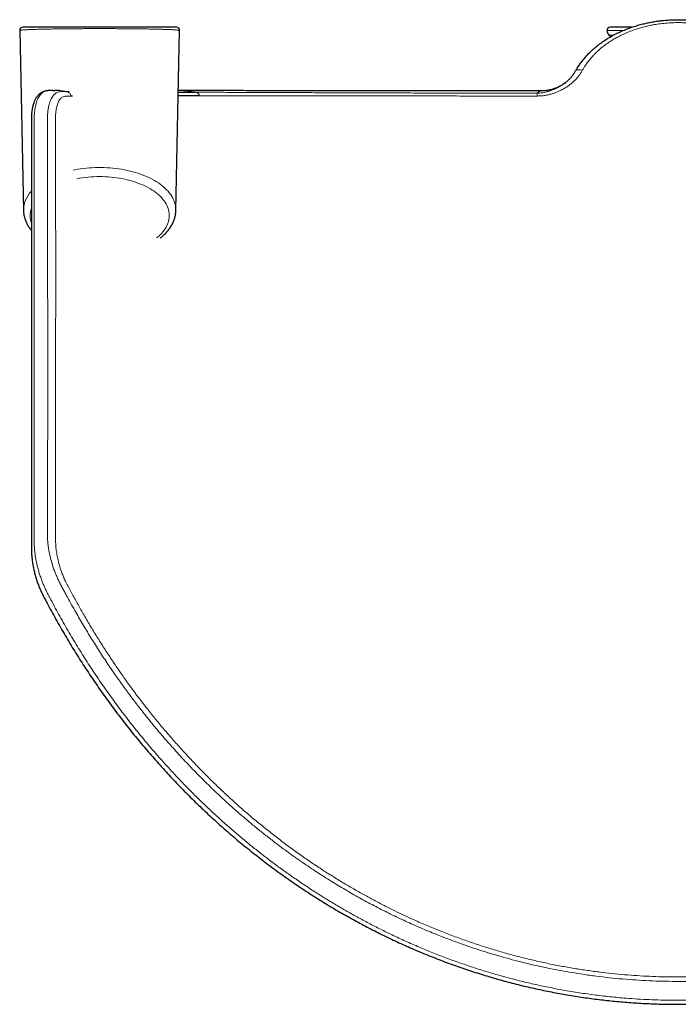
# Model space of a CAD drawing. Header units: millimetres. Extents: x 8 to 2427, y 12 to 2587.
# Tile 4 of 154: x 733 to 832, y 465 to 614. Entities that reach past the tile are written whole.
import ezdxf

# ---------------------------------------------------------------- set-up
doc = ezdxf.new("R2010")
doc.units = ezdxf.units.MM

msp = doc.modelspace()

# ---------------------------------------------------------------- linework, layer by layer
at = {"color": 7, "linetype": 'Continuous', "lineweight": 30}
for p, q in [((732.7, 612.62), (733.28, 585.37)), ((756.39, 613.13), (733.2, 613.13)), ((756.32, 585.37), (756.89, 612.62)), ((825.31, 613.13), (822.01, 613.13)), ((821.8, 611.92), (822.05, 611.67)), ((815.65, 605.09), (815.61, 605.06)), ((739.83, 603.38), (740.16, 603.38)), ((811.56, 603.48), (811.56, 603.48)), ((740.67, 602.68), (740.44, 602.68))]:
    msp.add_line(p, q, dxfattribs=at)
at = {"color": 252, "linetype": 'Continuous', "lineweight": 0}
for p, q in [((823.99, 612.63), (821.51, 612.63)), ((822.52, 611.92), (821.8, 611.92))]:
    msp.add_line(p, q, dxfattribs=at)
at = {"color": 252, "linetype": 'Continuous', "lineweight": 0, "flags": 128}
for points in [[(817.77, 606.56), (817.65, 606.61), (817.52, 606.65), (817.39, 606.68), (817.27, 606.69), (817.15, 606.69), (817.05, 606.68), (816.96, 606.65), (816.88, 606.61), (816.81, 606.56), (816.77, 606.5)], [(740.79, 591.49), (741.05, 591.54), (741.47, 591.62), (741.91, 591.69), (742.34, 591.74), (742.79, 591.79), (743.23, 591.83), (743.68, 591.86), (744.12, 591.88), (744.57, 591.89), (745.02, 591.89), (745.47, 591.88), (745.92, 591.86), (746.37, 591.83), (746.81, 591.79), (747.25, 591.74), (747.69, 591.69), (748.12, 591.62), (748.55, 591.54), (748.97, 591.45), (749.39, 591.36), (749.8, 591.25), (750.2, 591.14), (750.59, 591.02), (750.98, 590.89), (751.35, 590.75), (751.72, 590.6), (752.07, 590.45), (752.41, 590.28), (752.75, 590.12), (753.07, 589.94), (753.37, 589.75), (753.67, 589.56), (753.95, 589.37), (754.21, 589.16), (754.46, 588.96), (754.7, 588.74), (754.92, 588.52), (755.13, 588.3), (755.32, 588.07), (755.5, 587.84), (755.66, 587.61), (755.8, 587.37), (755.92, 587.13), (756.03, 586.88), (756.12, 586.64), (756.2, 586.39), (756.26, 586.14), (756.3, 585.89), (756.32, 585.64), (756.32, 585.39), (756.32, 585.37)], [(753.41, 581.26), (753.53, 581.35), (753.77, 581.55), (753.98, 581.76), (754.18, 581.97), (754.37, 582.19), (754.54, 582.41), (754.7, 582.63), (754.83, 582.86), (754.95, 583.09), (755.06, 583.32), (755.15, 583.56), (755.21, 583.8), (755.27, 584.04), (755.3, 584.27), (755.32, 584.51), (755.32, 584.75), (755.3, 584.99), (755.27, 585.23), (755.21, 585.47), (755.15, 585.71), (755.06, 585.94), (754.95, 586.18), (754.83, 586.41), (754.7, 586.63), (754.54, 586.86), (754.37, 587.08), (754.18, 587.3), (753.98, 587.51), (753.77, 587.71), (753.53, 587.92), (753.29, 588.11), (753.03, 588.3), (752.75, 588.49), (752.46, 588.67), (752.16, 588.84), (751.85, 589), (751.53, 589.16), (751.19, 589.31), (750.84, 589.45), (750.49, 589.58), (750.12, 589.71), (749.75, 589.83), (749.36, 589.94), (748.97, 590.04), (748.58, 590.13), (748.17, 590.21), (747.76, 590.28), (747.35, 590.34), (746.93, 590.4), (746.51, 590.44), (746.08, 590.47), (745.66, 590.5), (745.23, 590.51), (744.8, 590.52)]]:
    msp.add_lwpolyline(points, dxfattribs=at)
at = {"color": 7, "linetype": 'Continuous', "lineweight": 30}
for centre, radius, start, end in [((733.2, 612.63), 0.5, 90, 181.2012), ((756.39, 612.63), 0.5, 358.8029, 90), ((822.01, 612.63), 0.5, 90, 180), ((822.51, 612.63), 1, 180, 224.8031)]:
    msp.add_arc(centre, radius, start, end, dxfattribs=at)
at = {"color": 252, "linetype": 'Continuous', "lineweight": 0}
for centre, radius, start, end in [((810.05, 602.63), 0.947, 4.5578, 31.2226), ((744.77, 572.4), 18.12, 89.8987, 100.968), ((737.59, 585.33), 4.32, 136.349, 179.3712), ((737.65, 584.63), 3.37, 160.5366, 199.1637)]:
    msp.add_arc(centre, radius, start, end, dxfattribs=at)
at = {"color": 7, "linetype": 'Continuous', "lineweight": 30}
for points, knots in [([(816.77, 606.5), (816.87, 606.67), (817.07, 607.03), (817.42, 607.54), (817.79, 608.04), (818.19, 608.53), (818.62, 609.01), (819.08, 609.46), (819.56, 609.91), (820.11, 610.36), (820.73, 610.83), (821.43, 611.3), (822.17, 611.74), (822.93, 612.15), (823.73, 612.52), (824.51, 612.84), (825.27, 613.12), (826, 613.35), (826.73, 613.56), (827.47, 613.73), (828.2, 613.88), (828.88, 614), (829.5, 614.08), (830.18, 614.16), (830.99, 614.22), (831.93, 614.25), (832.89, 614.25), (833.87, 614.2), (834.85, 614.11), (835.77, 613.99), (836.61, 613.84), (837.37, 613.68), (838.11, 613.49), (838.84, 613.28), (839.54, 613.05), (840.16, 612.81), (840.72, 612.58), (841.3, 612.32), (841.96, 611.99), (842.68, 611.6), (843.35, 611.18), (843.97, 610.75), (844.55, 610.31), (845.08, 609.86), (845.65, 609.34), (846.24, 608.73), (846.76, 608.1), (847.19, 607.53), (847.53, 607.02), (847.73, 606.67), (847.83, 606.5)], [0, 0, 0, 0, 0.0185, 0.0370927, 0.0556856, 0.0744428, 0.0932001, 0.1121229, 0.1310459, 0.1500618, 0.1737873, 0.1975304, 0.2212565, 0.2453034, 0.2693682, 0.2934154, 0.3137158, 0.334027, 0.3543276, 0.3739631, 0.3936082, 0.4132435, 0.4276708, 0.442098, 0.4660305, 0.4904867, 0.514943, 0.5403477, 0.5657524, 0.5916616, 0.612034, 0.6324173, 0.6527899, 0.6724965, 0.6922127, 0.7119192, 0.7263992, 0.7408792, 0.7639611, 0.787043, 0.8087874, 0.8305316, 0.8507407, 0.8709498, 0.8905613, 0.9178036, 0.9450458, 0.9633611, 0.981685, 1, 1, 1, 1]), ([(815.1, 604.63), (815.14, 604.66), (815.31, 604.78), (815.58, 605.02), (815.92, 605.35), (816.24, 605.71), (816.52, 606.09), (816.69, 606.36), (816.77, 606.5)], [0, 0, 0, 0, 0.057676, 0.241156, 0.429237, 0.618084, 0.808591, 1, 1, 1, 1]), ([(815.28, 604.78), (815.22, 604.73), (815.08, 604.62), (814.86, 604.47), (814.62, 604.32), (814.37, 604.18), (814.12, 604.05), (813.86, 603.94), (813.59, 603.83), (813.31, 603.74), (813.04, 603.66), (812.75, 603.6), (812.47, 603.55), (812.18, 603.51), (811.89, 603.49), (811.68, 603.48), (811.57, 603.48), (811.56, 603.48)], [0, 0, 0, 0, 0.059278, 0.12926, 0.199779, 0.270695, 0.341911, 0.413361, 0.484996, 0.556778, 0.628682, 0.700686, 0.772774, 0.844932, 0.91715, 0.989419, 1, 1, 1, 1]), ([(736.9, 603.51), (736.88, 603.51), (736.79, 603.5), (736.64, 603.47), (736.45, 603.43), (736.28, 603.36), (736.11, 603.28), (735.95, 603.19), (735.79, 603.09), (735.65, 602.97), (735.51, 602.84), (735.39, 602.7), (735.27, 602.55), (735.16, 602.38), (735.05, 602.19), (734.96, 601.99), (734.87, 601.78), (734.79, 601.54), (734.71, 601.3), (734.65, 601.04), (734.6, 600.78), (734.56, 600.5), (734.52, 600.24), (734.5, 599.98), (734.49, 599.7), (734.48, 599.37), (734.47, 598.91), (734.47, 598.19), (734.47, 597.17), (734.47, 595.56), (734.47, 593.52), (734.47, 580.86), (734.47, 563.43), (734.47, 545.38), (734.47, 538.05), (734.47, 536), (734.47, 535.2), (734.47, 534.63), (734.48, 534.24), (734.48, 533.91), (734.49, 533.61), (734.51, 533.32), (734.53, 533.02), (734.57, 532.71), (734.6, 532.39), (734.65, 532.06), (734.71, 531.73), (734.77, 531.39), (734.84, 531.06), (734.92, 530.72), (735, 530.39), (735.1, 530.05), (735.19, 529.72), (735.3, 529.4), (735.41, 529.07), (735.52, 528.75), (735.65, 528.44), (735.77, 528.14), (735.9, 527.85), (736.03, 527.58), (736.17, 527.3), (736.33, 526.99), (736.55, 526.56), (736.94, 525.81), (737.5, 524.78), (738.18, 523.55), (738.87, 522.33), (739.58, 521.12), (740.29, 519.91), (741.02, 518.72), (741.76, 517.54), (742.51, 516.37), (743.28, 515.22), (744.05, 514.07), (744.84, 512.93), (745.63, 511.81), (746.44, 510.7), (747.26, 509.6), (748.08, 508.51), (748.92, 507.43), (749.77, 506.36), (750.63, 505.31), (751.5, 504.27), (752.37, 503.24), (753.26, 502.23), (754.15, 501.23), (755.06, 500.24), (755.97, 499.26), (756.9, 498.29), (757.83, 497.34), (758.78, 496.39), (759.73, 495.46), (760.69, 494.55), (761.66, 493.65), (762.63, 492.76), (763.62, 491.88), (764.61, 491.02), (765.61, 490.17), (766.62, 489.34), (767.63, 488.51), (768.65, 487.71), (769.68, 486.91), (770.72, 486.13), (771.76, 485.37), (772.81, 484.62), (773.86, 483.88), (774.92, 483.16), (775.98, 482.45), (777.06, 481.75), (778.14, 481.07), (779.22, 480.4), (780.31, 479.75), (781.4, 479.11), (782.5, 478.49), (783.6, 477.88), (784.71, 477.28), (785.83, 476.7), (786.95, 476.13), (788.07, 475.58), (789.2, 475.04), (790.34, 474.51), (791.48, 474), (792.62, 473.5), (793.77, 473.02), (794.92, 472.56), (796.08, 472.1), (797.23, 471.66), (798.4, 471.24), (799.56, 470.83), (800.72, 470.44), (801.89, 470.06), (803.06, 469.7), (804.23, 469.35), (805.41, 469.01), (806.59, 468.69), (807.77, 468.39), (808.95, 468.09), (810.14, 467.82), (811.33, 467.55), (812.52, 467.31), (813.71, 467.07), (814.91, 466.85), (816.11, 466.65), (817.3, 466.46), (818.5, 466.28), (819.71, 466.12), (820.91, 465.98), (822.11, 465.85), (823.31, 465.73), (824.51, 465.63), (825.72, 465.54), (826.93, 465.47), (828.14, 465.41), (829.34, 465.37), (830.55, 465.34), (831.75, 465.33), (832.95, 465.33), (834.16, 465.34), (835.36, 465.37), (836.57, 465.42), (837.77, 465.47), (838.97, 465.55), (840.17, 465.64), (841.37, 465.74), (842.57, 465.85), (843.77, 465.99), (844.97, 466.13), (846.16, 466.29), (847.36, 466.47), (848.55, 466.66), (849.75, 466.86), (850.95, 467.08), (852.14, 467.32), (853.33, 467.57), (854.51, 467.83), (855.7, 468.11), (856.89, 468.4), (858.07, 468.71), (859.25, 469.03), (860.42, 469.36), (861.59, 469.71), (862.75, 470.08), (863.92, 470.45), (865.08, 470.85), (866.23, 471.25), (867.39, 471.67), (868.54, 472.11), (869.68, 472.56), (870.83, 473.02), (871.97, 473.5), (873.11, 474), (874.24, 474.5), (875.37, 475.03), (876.49, 475.56), (877.61, 476.11), (878.73, 476.68), (879.83, 477.25), (880.94, 477.84), (882.04, 478.45), (883.13, 479.07), (884.22, 479.71), (885.31, 480.36), (886.39, 481.02), (887.46, 481.7), (888.53, 482.39), (889.59, 483.1), (890.65, 483.81), (891.69, 484.55), (892.74, 485.29), (893.77, 486.05), (894.8, 486.83), (895.82, 487.61), (896.83, 488.41), (897.84, 489.22), (898.84, 490.05), (899.83, 490.89), (900.82, 491.74), (901.8, 492.61), (902.77, 493.49), (903.73, 494.38), (904.69, 495.29), (905.63, 496.21), (906.57, 497.14), (907.5, 498.09), (908.42, 499.05), (909.34, 500.01), (910.24, 501), (911.13, 501.99), (912.01, 503), (912.89, 504.02), (913.75, 505.05), (914.61, 506.1), (915.46, 507.16), (916.3, 508.23), (917.12, 509.31), (917.94, 510.4), (918.75, 511.5), (919.54, 512.62), (920.32, 513.75), (921.1, 514.88), (921.86, 516.03), (922.61, 517.19), (923.35, 518.36), (924.08, 519.54), (924.79, 520.73), (925.5, 521.93), (926.19, 523.14), (926.87, 524.37), (927.54, 525.6), (928.03, 526.53), (928.36, 527.16), (928.51, 527.46), (928.65, 527.75), (928.78, 528.02), (928.9, 528.31), (929.02, 528.61), (929.13, 528.92), (929.25, 529.24), (929.35, 529.56), (929.45, 529.89), (929.55, 530.22), (929.64, 530.55), (929.72, 530.88), (929.79, 531.21), (929.86, 531.55), (929.92, 531.88), (929.97, 532.21), (930.01, 532.54), (930.05, 532.87), (930.08, 533.19), (930.1, 533.5), (930.11, 533.82), (930.12, 534.13), (930.13, 534.47), (930.13, 534.84), (930.13, 535.3), (930.13, 535.9), (930.12, 547.96), (930.12, 564.16), (930.13, 583.9), (930.12, 592.87), (930.13, 597.77), (930.12, 599), (930.12, 599.5), (930.1, 599.85), (930.08, 600.14), (930.05, 600.4), (930.02, 600.65), (929.97, 600.91), (929.92, 601.18), (929.85, 601.43), (929.77, 601.68), (929.68, 601.91), (929.58, 602.13), (929.46, 602.33), (929.35, 602.52), (929.22, 602.68), (929.1, 602.83), (928.96, 602.96), (928.81, 603.09), (928.65, 603.2), (928.49, 603.29), (928.32, 603.37), (928.16, 603.42), (928, 603.47), (927.86, 603.49), (927.77, 603.5), (927.72, 603.51)], [0, 0, 0, 0, 0.000277, 0.000987, 0.001675, 0.002347, 0.003008, 0.003662, 0.004315, 0.00497, 0.00563, 0.006298, 0.006962, 0.007692, 0.008447, 0.009226, 0.01003, 0.010855, 0.011696, 0.012547, 0.013403, 0.01424, 0.015082, 0.015801, 0.016512, 0.017438, 0.018561, 0.020379, 0.023409, 0.027116, 0.033744, 0.040372, 0.132644, 0.178977, 0.190748, 0.193731, 0.1961, 0.197441, 0.198438, 0.199292, 0.200072, 0.200801, 0.201586, 0.202337, 0.203145, 0.203951, 0.204758, 0.205559, 0.20636, 0.207162, 0.207964, 0.208764, 0.20956, 0.210351, 0.211136, 0.211919, 0.212704, 0.213488, 0.214188, 0.214924, 0.215653, 0.216475, 0.217473, 0.219205, 0.222642, 0.226074, 0.229498, 0.232913, 0.23632, 0.239717, 0.243105, 0.246484, 0.249852, 0.25321, 0.256557, 0.259893, 0.263218, 0.266531, 0.269845, 0.273144, 0.276431, 0.279705, 0.282967, 0.286218, 0.289458, 0.292689, 0.295911, 0.299124, 0.30233, 0.305528, 0.308721, 0.311907, 0.31508, 0.31824, 0.321388, 0.324526, 0.327655, 0.330776, 0.333889, 0.336986, 0.34007, 0.34315, 0.346222, 0.349284, 0.352334, 0.355371, 0.358392, 0.361415, 0.364433, 0.36744, 0.370435, 0.373419, 0.376394, 0.379359, 0.382316, 0.385266, 0.388208, 0.391145, 0.394077, 0.397004, 0.399927, 0.402847, 0.405766, 0.408653, 0.411543, 0.414433, 0.417317, 0.420193, 0.423058, 0.425909, 0.428743, 0.431586, 0.434426, 0.43726, 0.440088, 0.442913, 0.445734, 0.448552, 0.451368, 0.454182, 0.456991, 0.459795, 0.462596, 0.465394, 0.46819, 0.470985, 0.47378, 0.476562, 0.47934, 0.482125, 0.484916, 0.487707, 0.490495, 0.493274, 0.496042, 0.498795, 0.501574, 0.504353, 0.507129, 0.509903, 0.512676, 0.515449, 0.518222, 0.520996, 0.523772, 0.52655, 0.529331, 0.532116, 0.534905, 0.537699, 0.540499, 0.543306, 0.546115, 0.548918, 0.551729, 0.554547, 0.55737, 0.560196, 0.563025, 0.565854, 0.568677, 0.571512, 0.57435, 0.577192, 0.580039, 0.582891, 0.585751, 0.588618, 0.591494, 0.594382, 0.597277, 0.600176, 0.603078, 0.605986, 0.6089, 0.61182, 0.614747, 0.617682, 0.620625, 0.623578, 0.62654, 0.629513, 0.632498, 0.635495, 0.638503, 0.641498, 0.644508, 0.647531, 0.650564, 0.653606, 0.656653, 0.659704, 0.662759, 0.665835, 0.668919, 0.672012, 0.675114, 0.678226, 0.68135, 0.684486, 0.687637, 0.690799, 0.693967, 0.697142, 0.700326, 0.703518, 0.70672, 0.709931, 0.713154, 0.716388, 0.719634, 0.722893, 0.726165, 0.729451, 0.732746, 0.736042, 0.739348, 0.742663, 0.745989, 0.749324, 0.752669, 0.756024, 0.759389, 0.762763, 0.766147, 0.769541, 0.772944, 0.776356, 0.779779, 0.78321, 0.784114, 0.784942, 0.785686, 0.786374, 0.787111, 0.787862, 0.788638, 0.78942, 0.790206, 0.790996, 0.791788, 0.792579, 0.793369, 0.794158, 0.794957, 0.795759, 0.796566, 0.797375, 0.798187, 0.799001, 0.799815, 0.80061, 0.801442, 0.802345, 0.803351, 0.804534, 0.806166, 0.808385, 0.904966, 0.941184, 0.972875, 0.97981, 0.981938, 0.983107, 0.984029, 0.984872, 0.985591, 0.986334, 0.987186, 0.988037, 0.988892, 0.989755, 0.990597, 0.991438, 0.992267, 0.993076, 0.993776, 0.994448, 0.995165, 0.995851, 0.996529, 0.997188, 0.997835, 0.998475, 0.998993, 0.999492, 1, 1, 1, 1]), ([(737.73, 603.54), (737.7, 603.54), (737.63, 603.54), (737.54, 603.54), (737.47, 603.54), (737.4, 603.54), (737.34, 603.54), (737.29, 603.54), (737.26, 603.54), (737.25, 603.54), (737.21, 603.53), (737.15, 603.53), (737.04, 603.52), (736.95, 603.52), (736.9, 603.51)], [0, 0, 0, 0, 0.174294, 0.312583, 0.431473, 0.522715, 0.619815, 0.679614, 0.689386, 0.69738, 0.723554, 0.777509, 0.859362, 1, 1, 1, 1]), ([(737.73, 603.54), (737.76, 603.54), (737.85, 603.55), (737.93, 603.55), (738, 603.54)], [0, 0, 0, 0, 0.295498, 1, 1, 1, 1]), ([(738.75, 603.55), (738.64, 603.55), (738.38, 603.55), (738.13, 603.55), (737.99, 603.55)], [0, 0, 0, 0, 0.451553, 1, 1, 1, 1]), ([(756.7, 603.31), (757.08, 603.3), (757.95, 603.29), (758.82, 603.29), (759.31, 603.29)], [0, 0, 0, 0, 0.443081, 1, 1, 1, 1]), ([(811.56, 603.48), (811.11, 603.48), (810.04, 603.48), (808.36, 603.48), (806.51, 603.49), (804.64, 603.49), (802.74, 603.49), (800.83, 603.49), (798.9, 603.49), (797.03, 603.49), (795.2, 603.49), (793.43, 603.49), (791.65, 603.49), (789.86, 603.5), (788.07, 603.5), (786.27, 603.5), (784.46, 603.5), (782.65, 603.5), (780.84, 603.5), (779.02, 603.5), (777.21, 603.51), (775.41, 603.51), (773.62, 603.51), (771.85, 603.51), (770.09, 603.51), (768.32, 603.51), (766.54, 603.52), (764.77, 603.52), (763.01, 603.52), (761.26, 603.52), (759.54, 603.52), (758.01, 603.53), (757.09, 603.53), (756.71, 603.53)], [0, 0, 0, 0, 0.021231, 0.049947, 0.079165, 0.10889, 0.139127, 0.169881, 0.201159, 0.232967, 0.261984, 0.291439, 0.321334, 0.351675, 0.382465, 0.413706, 0.445404, 0.47749, 0.510036, 0.543046, 0.576523, 0.610469, 0.644269, 0.678528, 0.713249, 0.748431, 0.784809, 0.821669, 0.859012, 0.896838, 0.935145, 0.973932, 1, 1, 1, 1]), ([(759.88, 602.72), (759.3, 602.72), (758.21, 602.72), (757.17, 602.72), (756.69, 602.72)], [0, 0, 0, 0, 0.538819, 1, 1, 1, 1]), ([(733.28, 585.37), (733.28, 585.36), (733.28, 585.25), (733.29, 585.06), (733.32, 584.8), (733.37, 584.54), (733.44, 584.29), (733.52, 584.03), (733.61, 583.78), (733.72, 583.53), (733.85, 583.28), (733.99, 583.04), (734.14, 582.8), (734.3, 582.57), (734.42, 582.43), (734.47, 582.36)], [0, 0, 0, 0, 0.017131, 0.098297, 0.179487, 0.260825, 0.342429, 0.424407, 0.506853, 0.589843, 0.673434, 0.757661, 0.842534, 0.928043, 1, 1, 1, 1]), ([(753.94, 581.22), (754, 581.27), (754.15, 581.39), (754.38, 581.59), (754.62, 581.81), (754.84, 582.03), (755.05, 582.26), (755.24, 582.5), (755.42, 582.74), (755.58, 582.99), (755.73, 583.24), (755.86, 583.49), (755.97, 583.74), (756.07, 584), (756.15, 584.26), (756.22, 584.52), (756.27, 584.78), (756.3, 585.04), (756.32, 585.24), (756.32, 585.35), (756.32, 585.37)], [0, 0, 0, 0, 0.044195, 0.105262, 0.166208, 0.226986, 0.287543, 0.347823, 0.407774, 0.467346, 0.526497, 0.585197, 0.643432, 0.701203, 0.758528, 0.815442, 0.871996, 0.928252, 0.984285, 1, 1, 1, 1])]:
    msp.add_open_spline(points, degree=3, knots=knots, dxfattribs=at)
at = {"color": 252, "linetype": 'Continuous', "lineweight": 0}
for points, knots in [([(846.82, 606.56), (846.73, 606.72), (846.54, 607.05), (846.22, 607.53), (845.88, 608), (845.51, 608.45), (845.11, 608.9), (844.68, 609.33), (844.23, 609.74), (843.79, 610.11), (843.36, 610.44), (842.91, 610.76), (842.4, 611.09), (841.84, 611.43), (841.17, 611.79), (840.4, 612.16), (839.57, 612.5), (838.77, 612.79), (838.01, 613.03), (837.26, 613.22), (836.53, 613.39), (835.82, 613.52), (835.11, 613.63), (834.46, 613.7), (833.85, 613.76), (833.23, 613.79), (832.56, 613.81), (831.83, 613.81), (831, 613.78), (830.09, 613.7), (829.24, 613.59), (828.54, 613.48), (827.94, 613.36), (827.29, 613.21), (826.61, 613.03), (825.85, 612.8), (825.02, 612.5), (824.27, 612.19), (823.66, 611.9), (823.14, 611.64), (822.6, 611.34), (822.03, 610.99), (821.41, 610.57), (820.76, 610.08), (820.19, 609.58), (819.75, 609.16), (819.38, 608.78), (819, 608.35), (818.61, 607.86), (818.28, 607.4), (818, 606.96), (817.85, 606.69), (817.77, 606.56)], [0, 0, 0, 0, 0.018621, 0.037242, 0.056023, 0.074805, 0.093786, 0.112767, 0.131913, 0.151059, 0.166424, 0.181789, 0.201458, 0.221137, 0.240806, 0.268204, 0.295602, 0.318609, 0.340767, 0.362926, 0.383303, 0.40368, 0.422863, 0.442046, 0.457566, 0.473085, 0.492957, 0.51284, 0.532712, 0.560403, 0.588093, 0.603556, 0.619018, 0.638815, 0.658622, 0.678419, 0.706, 0.73358, 0.749115, 0.76465, 0.784539, 0.80444, 0.824329, 0.852042, 0.879754, 0.89467, 0.909586, 0.929622, 0.949669, 0.969704, 0.984852, 1, 1, 1, 1]), ([(732.7, 612.62), (732.71, 612.62), (732.71, 612.63), (732.78, 612.65), (732.9, 612.67), (733.06, 612.69), (733.26, 612.7), (733.49, 612.72), (733.72, 612.73), (733.96, 612.74), (734.22, 612.76), (734.53, 612.77), (734.86, 612.78), (735.23, 612.79), (735.63, 612.8), (736.06, 612.81), (736.53, 612.82), (737.01, 612.83), (737.5, 612.84), (738, 612.85), (738.52, 612.86), (739.06, 612.87), (739.63, 612.87), (740.22, 612.88), (740.82, 612.89), (741.43, 612.89), (742.06, 612.89), (742.71, 612.9), (743.37, 612.9), (743.99, 612.9), (744.63, 612.9), (745.29, 612.9), (746.03, 612.9), (746.79, 612.9), (747.58, 612.89), (748.37, 612.89), (749.16, 612.88), (749.94, 612.87), (750.59, 612.87), (751.13, 612.86), (751.55, 612.85), (751.92, 612.85), (752.38, 612.84), (752.89, 612.83), (753.37, 612.82), (753.75, 612.81), (754.07, 612.8), (754.37, 612.79), (754.68, 612.78), (754.98, 612.77), (755.29, 612.76), (755.6, 612.75), (755.89, 612.73), (756.15, 612.72), (756.38, 612.7), (756.56, 612.68), (756.7, 612.67), (756.81, 612.65), (756.88, 612.64), (756.89, 612.62), (756.89, 612.62)], [0, 0, 0, 0, 0.019626, 0.041255, 0.062946, 0.084996, 0.107114, 0.125297, 0.14352, 0.156789, 0.173254, 0.189719, 0.206322, 0.222924, 0.240003, 0.257082, 0.274349, 0.291615, 0.307303, 0.323032, 0.338733, 0.354482, 0.370393, 0.386358, 0.402092, 0.417882, 0.433665, 0.44951, 0.46554, 0.481638, 0.494635, 0.511757, 0.528964, 0.547882, 0.566913, 0.587256, 0.607729, 0.628592, 0.64958, 0.662799, 0.676046, 0.687129, 0.698212, 0.720495, 0.738315, 0.751381, 0.764467, 0.777253, 0.790057, 0.805559, 0.82109, 0.839505, 0.858961, 0.878473, 0.898034, 0.917654, 0.937322, 0.957041, 0.979018, 1, 1, 1, 1]), ([(817.77, 606.56), (817.69, 606.42), (817.53, 606.14), (817.24, 605.74), (816.92, 605.36), (816.57, 604.99), (816.18, 604.64), (815.72, 604.28), (815.19, 603.92), (814.64, 603.62), (814.13, 603.38), (813.67, 603.2), (813.19, 603.04), (812.68, 602.9), (812.13, 602.79), (811.57, 602.72), (811.19, 602.71), (810.99, 602.71)], [0, 0, 0, 0, 0.0641174, 0.1283019, 0.1924241, 0.2589294, 0.3255025, 0.392012, 0.4780089, 0.564006, 0.622874, 0.6817857, 0.7406474, 0.8047391, 0.8688227, 0.9344217, 1, 1, 1, 1]), ([(736.9, 603.51), (736.82, 603.5), (736.66, 603.48), (736.41, 603.39), (736.17, 603.25), (735.94, 603.05), (735.73, 602.81), (735.55, 602.51), (735.39, 602.17), (735.24, 601.79), (735.13, 601.37), (735.04, 600.94), (734.97, 600.49), (734.93, 600.04), (734.9, 599.58), (734.89, 598.95), (734.89, 598.17), (734.89, 596.92), (734.89, 595.38), (734.89, 592.88), (734.89, 576.27), (734.88, 557.45), (734.9, 539.4), (734.89, 535.88), (734.9, 535), (734.92, 534.46), (734.96, 533.91), (735.04, 533.33), (735.13, 532.73), (735.26, 532.12), (735.4, 531.49), (735.57, 530.86), (735.77, 530.23), (735.98, 529.61), (736.21, 529.01), (736.44, 528.46), (736.68, 527.95), (736.93, 527.45), (737.18, 526.97), (737.78, 525.83), (738.77, 524), (740.16, 521.56), (741.61, 519.16), (743.07, 516.84), (744.59, 514.55), (746.16, 512.29), (747.79, 510.06), (749.47, 507.87), (751.19, 505.72), (752.78, 503.83), (754.23, 502.18), (755.51, 500.77), (756.81, 499.37), (758.14, 498), (759.5, 496.64), (760.86, 495.32), (762.24, 494.03), (763.61, 492.78), (765.02, 491.55), (766.44, 490.34), (767.89, 489.15), (769.36, 487.99), (770.86, 486.84), (772.38, 485.72), (773.92, 484.63), (775.47, 483.57), (777.03, 482.53), (778.64, 481.51), (780.3, 480.5), (782, 479.5), (783.73, 478.53), (785.48, 477.59), (787.25, 476.69), (789.11, 475.78), (791.06, 474.87), (793.1, 473.98), (795.17, 473.12), (797.26, 472.31), (799.37, 471.55), (801.49, 470.83), (803.64, 470.16), (805.8, 469.54), (807.98, 468.96), (810.17, 468.43), (812.37, 467.95), (814.66, 467.51), (817.02, 467.11), (819.47, 466.76), (821.93, 466.47), (824.15, 466.26), (826.14, 466.12), (827.89, 466.03), (829.65, 465.96), (831.41, 465.93), (833.17, 465.93), (834.93, 465.96), (836.7, 466.03), (838.47, 466.12), (840.22, 466.25), (841.97, 466.4), (843.7, 466.59), (845.46, 466.81), (847.26, 467.07), (849.08, 467.36), (850.9, 467.69), (852.72, 468.06), (854.52, 468.46), (856.55, 468.94), (858.77, 469.53), (861.21, 470.23), (863.62, 471), (866.01, 471.82), (868.38, 472.71), (870.72, 473.65), (873.03, 474.64), (875.17, 475.63), (877.18, 476.6), (879.04, 477.55), (880.89, 478.54), (882.71, 479.56), (884.52, 480.63), (886.33, 481.75), (888.14, 482.9), (889.91, 484.1), (891.66, 485.32), (893.53, 486.69), (895.52, 488.2), (897.59, 489.87), (899.62, 491.58), (901.62, 493.35), (903.61, 495.19), (905.57, 497.1), (907.49, 499.06), (909.37, 501.07), (911.22, 503.14), (913.03, 505.26), (914.78, 507.43), (916.49, 509.63), (918.14, 511.88), (919.73, 514.14), (921.26, 516.43), (922.73, 518.74), (924.18, 521.13), (925.61, 523.6), (926.62, 525.46), (927.24, 526.62), (927.47, 527.07), (927.71, 527.53), (927.94, 527.99), (928.16, 528.47), (928.38, 528.99), (928.6, 529.56), (928.81, 530.17), (929, 530.79), (929.17, 531.41), (929.32, 532.02), (929.44, 532.63), (929.54, 533.22), (929.62, 533.79), (929.67, 534.35), (929.7, 534.9), (929.7, 535.44), (929.7, 536.53), (929.7, 538.9), (929.71, 552.63), (929.7, 569.98), (929.71, 588.56), (929.7, 595.86), (929.71, 599.07), (929.69, 599.76), (929.64, 600.35), (929.58, 600.84), (929.49, 601.3), (929.38, 601.72), (929.24, 602.12), (929.07, 602.47), (928.89, 602.77), (928.68, 603.03), (928.46, 603.23), (928.21, 603.38), (927.96, 603.48), (927.79, 603.5), (927.72, 603.51)], [0, 0, 0, 0, 0.00124, 0.002655, 0.004143, 0.005637, 0.007132, 0.008621, 0.010107, 0.011599, 0.013091, 0.014578, 0.015868, 0.01716, 0.018454, 0.019747, 0.022356, 0.024966, 0.030186, 0.035215, 0.045845, 0.168838, 0.19216, 0.196624, 0.198114, 0.199604, 0.201093, 0.202616, 0.204143, 0.205671, 0.207194, 0.208717, 0.210247, 0.211776, 0.2133, 0.214629, 0.215962, 0.217299, 0.218638, 0.219974, 0.22676, 0.233908, 0.240585, 0.247264, 0.253943, 0.260621, 0.267331, 0.274041, 0.280689, 0.287337, 0.291929, 0.296521, 0.301113, 0.305716, 0.310319, 0.314922, 0.319371, 0.323819, 0.328268, 0.332728, 0.337188, 0.341647, 0.346131, 0.350614, 0.355097, 0.359524, 0.363951, 0.368378, 0.373027, 0.377676, 0.382325, 0.38699, 0.391655, 0.39632, 0.401539, 0.406759, 0.411979, 0.417197, 0.422416, 0.427637, 0.432857, 0.438076, 0.443295, 0.448516, 0.453737, 0.458956, 0.464667, 0.470379, 0.476092, 0.481802, 0.485848, 0.489895, 0.493941, 0.498001, 0.502061, 0.506121, 0.510208, 0.514295, 0.518383, 0.522402, 0.526421, 0.53044, 0.534711, 0.538983, 0.543254, 0.54754, 0.551827, 0.556114, 0.561986, 0.567861, 0.573735, 0.579608, 0.585522, 0.591437, 0.597268, 0.603099, 0.608008, 0.61292, 0.617832, 0.622743, 0.627653, 0.632711, 0.63777, 0.64283, 0.647889, 0.652947, 0.65931, 0.665674, 0.671955, 0.678236, 0.68481, 0.691386, 0.697963, 0.704537, 0.711266, 0.717997, 0.724726, 0.731487, 0.73825, 0.745011, 0.751669, 0.758327, 0.764985, 0.772133, 0.779282, 0.780525, 0.781772, 0.783018, 0.784261, 0.785499, 0.786736, 0.78823, 0.789729, 0.791228, 0.792722, 0.794214, 0.795711, 0.797208, 0.7987, 0.800213, 0.801727, 0.803244, 0.804759, 0.810837, 0.822993, 0.919409, 0.955585, 0.978102, 0.980253, 0.982404, 0.983854, 0.985306, 0.986756, 0.98826, 0.989771, 0.991281, 0.992785, 0.994292, 0.995805, 0.997317, 0.998824, 1, 1, 1, 1]), ([(924.77, 603.38), (924.88, 603.38), (925.06, 603.38), (925.33, 603.38), (925.56, 603.37), (925.79, 603.36), (926.02, 603.31), (926.24, 603.24), (926.46, 603.12), (926.67, 602.93), (926.88, 602.69), (927.06, 602.4), (927.23, 602.07), (927.37, 601.69), (927.49, 601.27), (927.58, 600.82), (927.65, 600.33), (927.68, 599.82), (927.69, 599.29), (927.69, 598.76), (927.68, 597.68), (927.69, 595.37), (927.68, 581.89), (927.68, 564.89), (927.69, 546.77), (927.68, 539.8), (927.69, 536.93), (927.69, 536.44), (927.68, 535.95), (927.66, 535.45), (927.62, 534.94), (927.55, 534.4), (927.45, 533.83), (927.32, 533.22), (927.17, 532.61), (927, 531.99), (926.8, 531.37), (926.58, 530.76), (926.34, 530.16), (926.09, 529.58), (925.82, 529.03), (925.54, 528.51), (925.26, 527.99), (924.71, 526.96), (923.87, 525.41), (922.7, 523.36), (921.49, 521.34), (920.25, 519.35), (918.98, 517.39), (917.66, 515.45), (916.31, 513.54), (914.91, 511.65), (913.48, 509.78), (912.01, 507.95), (910.5, 506.14), (908.95, 504.35), (907.36, 502.6), (905.73, 500.88), (904.02, 499.15), (902.24, 497.42), (900.38, 495.7), (898.48, 494.01), (896.58, 492.4), (894.67, 490.87), (892.77, 489.4), (890.84, 487.98), (888.87, 486.59), (886.87, 485.25), (884.83, 483.96), (882.76, 482.71), (880.66, 481.5), (878.52, 480.34), (876.36, 479.23), (874.17, 478.18), (872.15, 477.26), (870.31, 476.47), (868.65, 475.8), (866.99, 475.15), (865.31, 474.53), (863.61, 473.94), (861.88, 473.38), (860.12, 472.84), (858.33, 472.33), (856.53, 471.85), (854.71, 471.4), (852.88, 470.99), (851.04, 470.61), (849.18, 470.26), (847.31, 469.95), (845.45, 469.68), (843.6, 469.44), (841.75, 469.25), (839.85, 469.08), (837.9, 468.95), (835.91, 468.85), (833.91, 468.8), (831.91, 468.79), (829.9, 468.81), (827.89, 468.88), (825.89, 469), (823.88, 469.15), (821.87, 469.34), (819.87, 469.58), (817.99, 469.84), (816.21, 470.13), (814.55, 470.42), (812.63, 470.79), (810.46, 471.26), (808.28, 471.79), (806.35, 472.3), (804.66, 472.78), (802.99, 473.29), (801.32, 473.83), (799.66, 474.4), (797.77, 475.09), (795.67, 475.9), (793.35, 476.87), (791.05, 477.89), (788.79, 478.96), (786.54, 480.1), (784.34, 481.28), (782.18, 482.51), (780.02, 483.8), (777.87, 485.17), (775.71, 486.6), (773.6, 488.09), (771.73, 489.47), (770.1, 490.74), (768.68, 491.87), (767.28, 493.02), (765.9, 494.2), (764.55, 495.4), (762.99, 496.83), (761.23, 498.5), (759.32, 500.41), (757.46, 502.36), (755.76, 504.23), (754.2, 506.02), (752.76, 507.73), (751.37, 509.47), (750, 511.23), (748.66, 513.03), (747.33, 514.89), (746.03, 516.78), (744.76, 518.71), (743.53, 520.66), (742.33, 522.63), (741.13, 524.7), (740.23, 526.33), (739.61, 527.48), (739.3, 528.04), (738.99, 528.62), (738.69, 529.2), (738.42, 529.78), (738.17, 530.36), (737.94, 530.96), (737.73, 531.56), (737.55, 532.17), (737.38, 532.77), (737.24, 533.38), (737.12, 533.97), (737.02, 534.56), (736.96, 535.12), (736.92, 535.68), (736.87, 539.41), (737, 556.3), (736.91, 574.63), (736.91, 590.33), (736.91, 593.39), (736.91, 595.69), (736.92, 597.41), (736.91, 598.56), (736.9, 599.14), (736.91, 599.71), (736.94, 600.26), (737.01, 600.78), (737.1, 601.26), (737.23, 601.7), (737.38, 602.1), (737.56, 602.45), (737.76, 602.75), (737.99, 602.99), (738.22, 603.17), (738.48, 603.29), (738.73, 603.36), (739, 603.39), (739.28, 603.39), (739.55, 603.38), (739.74, 603.38), (739.83, 603.38)], [0, 0, 0, 0, 0.0016965, 0.002923, 0.0041541, 0.0053846, 0.0066111, 0.0078329, 0.0090531, 0.0105435, 0.0120393, 0.0135352, 0.0150258, 0.0165145, 0.0180084, 0.0195021, 0.0209906, 0.0224891, 0.0239892, 0.0254911, 0.0269921, 0.0330034, 0.0450261, 0.1406352, 0.1764298, 0.1979471, 0.1993225, 0.2007019, 0.2020807, 0.2034557, 0.2048261, 0.2061955, 0.2077037, 0.209217, 0.2107302, 0.2122381, 0.2137483, 0.2152642, 0.21678, 0.21829, 0.2197372, 0.221187, 0.22264, 0.2240915, 0.2299141, 0.2357453, 0.2415766, 0.2473367, 0.2530979, 0.2588591, 0.2646192, 0.2703798, 0.2761415, 0.2819031, 0.2876637, 0.2934248, 0.299187, 0.3049493, 0.3107103, 0.3168466, 0.3229845, 0.3291224, 0.3352586, 0.3410209, 0.3467848, 0.3525485, 0.3583108, 0.3640737, 0.3698383, 0.3756028, 0.3813657, 0.3871294, 0.3928949, 0.3986603, 0.4044239, 0.4086319, 0.4128402, 0.4170482, 0.4212695, 0.4254913, 0.4297127, 0.4340846, 0.4384569, 0.4428288, 0.4472168, 0.4516053, 0.4559933, 0.4604146, 0.4648365, 0.4692579, 0.4735976, 0.4779377, 0.4822773, 0.4869304, 0.4915841, 0.4962372, 0.5009111, 0.5055856, 0.5102594, 0.5149561, 0.5196545, 0.5243535, 0.5290519, 0.5337486, 0.537694, 0.5416399, 0.5455854, 0.5514108, 0.5572363, 0.5613448, 0.5654538, 0.5695624, 0.573684, 0.577806, 0.5819276, 0.5878556, 0.5937856, 0.5997157, 0.6056438, 0.611613, 0.6175822, 0.6234694, 0.6293566, 0.635539, 0.6417233, 0.6479077, 0.6540902, 0.6584548, 0.6628198, 0.6671844, 0.6715602, 0.6759362, 0.6803119, 0.686908, 0.6935042, 0.7000164, 0.7065287, 0.7119761, 0.717425, 0.7228744, 0.7283234, 0.7337709, 0.7394371, 0.7451038, 0.75077, 0.7564538, 0.762138, 0.7678218, 0.7742862, 0.7759042, 0.7775231, 0.7791401, 0.7807555, 0.7822409, 0.7837318, 0.7852229, 0.7867086, 0.7881922, 0.789681, 0.7911701, 0.7926541, 0.7941563, 0.7956628, 0.7971719, 0.7986775, 0.8269571, 0.9400754, 0.952983, 0.9594368, 0.9658906, 0.9723444, 0.9739595, 0.9755754, 0.9771895, 0.9788022, 0.9803745, 0.9819527, 0.9835309, 0.9851031, 0.9866772, 0.9882576, 0.9898378, 0.9914116, 0.9928357, 0.9942612, 0.9956929, 0.9971299, 0.9985677, 1, 1, 1, 1]), ([(738, 603.54), (738.14, 603.54), (738.49, 603.54), (739.05, 603.5), (739.52, 603.43), (739.77, 603.39), (739.83, 603.38)], [0, 0, 0, 0, 0.233062, 0.5711, 0.911162, 1, 1, 1, 1]), ([(740.44, 602.68), (740.44, 602.76), (740.42, 602.92), (740.28, 603.12), (740.09, 603.3), (739.92, 603.35), (739.83, 603.38)], [0, 0, 0, 0, 0.251975, 0.504028, 0.752582, 1, 1, 1, 1]), ([(759.31, 603.29), (759.04, 603.33), (758.64, 603.4), (758.1, 603.46), (757.55, 603.51), (757.09, 603.53), (756.76, 603.52), (756.71, 603.52)], [0, 0, 0, 0, 0.311488, 0.467617, 0.624265, 0.942245, 1, 1, 1, 1]), ([(759.31, 603.29), (759.38, 603.26), (759.54, 603.22), (759.72, 603.09), (759.86, 602.92), (759.87, 602.79), (759.88, 602.72)], [0, 0, 0, 0, 0.252523, 0.504139, 0.752137, 1, 1, 1, 1]), ([(759.31, 603.29), (759.93, 603.28), (761.17, 603.28), (763.08, 603.27), (764.83, 603.26), (766.4, 603.26), (767.77, 603.25), (769.19, 603.25), (770.66, 603.24), (772.25, 603.23), (774.06, 603.23), (775.88, 603.22), (777.67, 603.21), (779.39, 603.21), (781.17, 603.2), (783.1, 603.19), (785.07, 603.19), (787.07, 603.18), (789, 603.18), (790.88, 603.17), (792.77, 603.16), (794.69, 603.16), (796.63, 603.15), (798.58, 603.15), (800.55, 603.14), (802.54, 603.14), (804.58, 603.13), (806.66, 603.13), (808.75, 603.13), (810.16, 603.12), (810.86, 603.12)], [0, 0, 0, 0, 0.045223, 0.089644, 0.13409, 0.164899, 0.194888, 0.224878, 0.257333, 0.289787, 0.325569, 0.369715, 0.401485, 0.433265, 0.471527, 0.506076, 0.544991, 0.583926, 0.6182, 0.65249, 0.686826, 0.721178, 0.755642, 0.790122, 0.824272, 0.858439, 0.893781, 0.929142, 0.964561, 1, 1, 1, 1]), ([(810.86, 603.12), (811.02, 603.13), (811.34, 603.14), (811.8, 603.21), (812.26, 603.31), (812.71, 603.43), (813.16, 603.58), (813.6, 603.76), (814.03, 603.96), (814.44, 604.19), (814.8, 604.41), (815.01, 604.57), (815.1, 604.63)], [0, 0, 0, 0, 0.0976, 0.195911, 0.295959, 0.396435, 0.498021, 0.604233, 0.710779, 0.817595, 0.924738, 1, 1, 1, 1]), ([(810.86, 603.12), (810.94, 603.18), (811.07, 603.26), (811.21, 603.35), (811.31, 603.4), (811.4, 603.44), (811.47, 603.47), (811.53, 603.48), (811.55, 603.48), (811.56, 603.48)], [0, 0, 0, 0, 0.26667, 0.400636, 0.534804, 0.671416, 0.808293, 0.946046, 1, 1, 1, 1]), ([(740.44, 602.68), (740.28, 602.68), (740.04, 602.68), (739.72, 602.68), (739.49, 602.67), (739.27, 602.6), (739.08, 602.49), (738.89, 602.33), (738.72, 602.13), (738.57, 601.88), (738.45, 601.6), (738.35, 601.28), (738.26, 600.92), (738.2, 600.53), (738.15, 600.11), (738.13, 599.66), (738.1, 596.4), (738.17, 581.35), (738.13, 562.21), (738.12, 544.35), (738.13, 538.11), (738.12, 536.04), (738.13, 535.49), (738.15, 535), (738.17, 534.59), (738.21, 534.18), (738.27, 533.78), (738.33, 533.36), (738.42, 532.92), (738.52, 532.45), (738.64, 531.98), (738.77, 531.5), (738.94, 530.98), (739.14, 530.41), (739.35, 529.91), (739.54, 529.5), (739.92, 528.75), (740.54, 527.58), (741.41, 525.98), (742.34, 524.34), (743.33, 522.65), (744.38, 520.91), (745.47, 519.19), (746.59, 517.48), (747.74, 515.79), (748.91, 514.12), (750.12, 512.46), (751.37, 510.82), (752.64, 509.21), (753.95, 507.6), (755.29, 506.02), (756.67, 504.45), (758.08, 502.9), (759.53, 501.37), (761.01, 499.86), (762.53, 498.37), (764.05, 496.93), (765.57, 495.55), (767.09, 494.21), (768.65, 492.89), (770.25, 491.6), (771.87, 490.33), (773.52, 489.09), (775.19, 487.89), (776.87, 486.73), (778.53, 485.63), (780.19, 484.58), (781.81, 483.59), (783.41, 482.65), (784.95, 481.78), (786.48, 480.96), (787.96, 480.19), (789.43, 479.46), (790.88, 478.76), (792.5, 478.02), (794.3, 477.23), (796.29, 476.42), (798.3, 475.64), (800.32, 474.91), (802.37, 474.22), (804.43, 473.57), (806.5, 472.97), (808.57, 472.42), (810.65, 471.92), (812.72, 471.47), (814.77, 471.06), (816.8, 470.71), (818.8, 470.41), (820.77, 470.15), (822.71, 469.93), (824.63, 469.76), (826.54, 469.63), (828.42, 469.53), (830.3, 469.47), (832.19, 469.45), (834.08, 469.47), (835.98, 469.52), (837.89, 469.62), (839.79, 469.75), (841.7, 469.91), (843.62, 470.12), (845.54, 470.37), (847.48, 470.66), (849.43, 470.99), (851.39, 471.37), (853.36, 471.79), (855.35, 472.25), (857.27, 472.75), (859.15, 473.27), (860.97, 473.82), (862.83, 474.42), (864.71, 475.06), (866.64, 475.77), (868.59, 476.53), (870.59, 477.36), (872.6, 478.24), (874.63, 479.19), (876.65, 480.19), (878.66, 481.24), (880.64, 482.34), (882.6, 483.47), (884.45, 484.6), (886.19, 485.71), (887.82, 486.8), (889.43, 487.91), (891.02, 489.06), (892.59, 490.23), (894.14, 491.43), (895.66, 492.66), (897.27, 494.01), (898.98, 495.5), (900.76, 497.12), (902.51, 498.79), (904.24, 500.51), (905.95, 502.29), (907.69, 504.17), (909.43, 506.15), (911.07, 508.11), (912.57, 509.97), (913.8, 511.57), (914.89, 513.03), (915.85, 514.36), (916.81, 515.71), (917.74, 517.07), (918.63, 518.42), (919.48, 519.74), (920.3, 521.05), (921.09, 522.35), (922.08, 524.02), (923.24, 526.06), (924.2, 527.86), (924.8, 528.99), (925.04, 529.46), (925.24, 529.91), (925.42, 530.33), (925.59, 530.8), (925.78, 531.34), (925.96, 531.95), (926.11, 532.58), (926.24, 533.21), (926.34, 533.83), (926.41, 534.38), (926.44, 534.85), (926.47, 535.29), (926.49, 536.86), (926.47, 539.5), (926.48, 552.63), (926.47, 568.54), (926.47, 586.22), (926.48, 593.79), (926.47, 597.52), (926.47, 598.46), (926.48, 599.12), (926.47, 599.71), (926.44, 600.22), (926.39, 600.65), (926.31, 601.04), (926.22, 601.39), (926.11, 601.68), (925.98, 601.96), (925.81, 602.21), (925.63, 602.4), (925.45, 602.53), (925.29, 602.61), (925.11, 602.66), (924.92, 602.68), (924.6, 602.68), (924.34, 602.68), (924.15, 602.68)], [0, 0, 0, 0, 0.002605, 0.003909, 0.005212, 0.006486, 0.007763, 0.009037, 0.010479, 0.011779, 0.013082, 0.014382, 0.015735, 0.017072, 0.018422, 0.019772, 0.021132, 0.046493, 0.14794, 0.185101, 0.199265, 0.201082, 0.202898, 0.203998, 0.205098, 0.206197, 0.207179, 0.20816, 0.209314, 0.210468, 0.211621, 0.212798, 0.213975, 0.215517, 0.217058, 0.217928, 0.218799, 0.223359, 0.227921, 0.232481, 0.237513, 0.242602, 0.247691, 0.252779, 0.257866, 0.262953, 0.268046, 0.273139, 0.27825, 0.283362, 0.288503, 0.293645, 0.298824, 0.304003, 0.309216, 0.314429, 0.319657, 0.324591, 0.329555, 0.334519, 0.339537, 0.344555, 0.349575, 0.354595, 0.359504, 0.364412, 0.369087, 0.373762, 0.378134, 0.382505, 0.386585, 0.390666, 0.394543, 0.39842, 0.402225, 0.40736, 0.412495, 0.417635, 0.422775, 0.427916, 0.433056, 0.438176, 0.443296, 0.44835, 0.453405, 0.458327, 0.46325, 0.467992, 0.472735, 0.477314, 0.481892, 0.486406, 0.490836, 0.495285, 0.499733, 0.504217, 0.5087, 0.51321, 0.51772, 0.522259, 0.526798, 0.531401, 0.536003, 0.540712, 0.545421, 0.550236, 0.555051, 0.559913, 0.564385, 0.568951, 0.573517, 0.578324, 0.583131, 0.588231, 0.59333, 0.598662, 0.603995, 0.60944, 0.614885, 0.620346, 0.625807, 0.631262, 0.636013, 0.640763, 0.645519, 0.650274, 0.655035, 0.659796, 0.664562, 0.669328, 0.67523, 0.681132, 0.687068, 0.693004, 0.699118, 0.705232, 0.71194, 0.718648, 0.724168, 0.729688, 0.733711, 0.737735, 0.741897, 0.74606, 0.750038, 0.754016, 0.75781, 0.761604, 0.765399, 0.772338, 0.779278, 0.780685, 0.781973, 0.783261, 0.784274, 0.785287, 0.786784, 0.788311, 0.789837, 0.791393, 0.792959, 0.794525, 0.795612, 0.796699, 0.798119, 0.808785, 0.819451, 0.910275, 0.944831, 0.970671, 0.974906, 0.976789, 0.978672, 0.980554, 0.981931, 0.983308, 0.984701, 0.986093, 0.987297, 0.9885, 0.990076, 0.991651, 0.99269, 0.99373, 0.994769, 0.995868, 0.996969, 1, 1, 1, 1]), ([(810.99, 602.71), (810.27, 602.71), (808.83, 602.71), (806.69, 602.71), (804.56, 602.71), (802.44, 602.71), (800.33, 602.71), (798.23, 602.71), (796.16, 602.72), (794.12, 602.72), (792.12, 602.72), (790.15, 602.72), (788.21, 602.72), (786.29, 602.72), (784.39, 602.72), (782.5, 602.72), (780.63, 602.73), (778.79, 602.73), (776.98, 602.73), (775.17, 602.73), (773.36, 602.73), (771.56, 602.73), (769.79, 602.73), (768.05, 602.73), (766.35, 602.73), (764.68, 602.73), (763.05, 602.73), (761.44, 602.73), (760.4, 602.72), (759.88, 602.72)], [0, 0, 0, 0, 0.036595, 0.0732, 0.109805, 0.1464, 0.183336, 0.220282, 0.257228, 0.294164, 0.330255, 0.366358, 0.402467, 0.438572, 0.474663, 0.511197, 0.547743, 0.584294, 0.620841, 0.657376, 0.695486, 0.733609, 0.771737, 0.80986, 0.847971, 0.885974, 0.923985, 0.961996, 1, 1, 1, 1])]:
    msp.add_open_spline(points, degree=3, knots=knots, dxfattribs=at)

doc.saveas('drawing.dxf')
